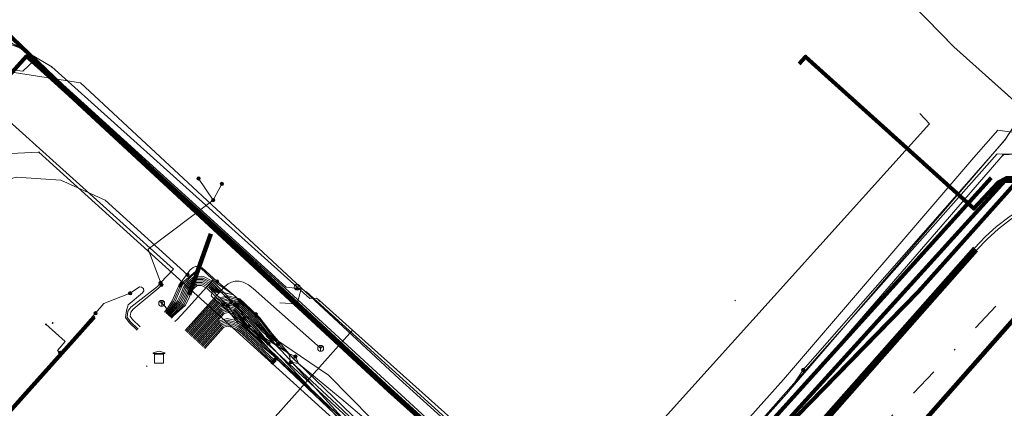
# Model space of a CAD drawing. Header units: metres. Extents: x 98902 to 136161, y 449037 to 499677.
# Tile 138 of 200: x 113448 to 113515, y 483463 to 483489. Entities that reach past the tile are written whole.
import ezdxf
from ezdxf.lldxf.tags import DXFTag

# ---------------------------------------------------------------- set-up
doc = ezdxf.new("R2010")
doc.units = ezdxf.units.M
doc.linetypes.add('RI-OVERIG', pattern=[17, 5, -2, 2, -2, 0, -2, 2, -2])
for name, color, linetype, lineweight in [('B-WE-KL-DATA-G', 90, 'KL-DATA-N', 18), ('B-WE-KL-DATA_DUCT-G', 90, 'Continuous', 100), ('B-WE-KL-DATA_HULPSTUK-S', 90, 'Continuous', 25), ('B-WE-KL-DATA_KABELBED-G', 90, 'Continuous', 100), ('B-WE-KL-ET_LS-G', 190, 'KL-LS-N', 18), ('B-WE-KL-ET_LS_HULPSTUK-S', 190, 'Continuous', 25), ('B-WE-KL-ET_LS_MANTELBUIS-G', 190, 'Continuous', 100), ('B-WE-KL-ET_MS-G', 130, 'KL-MS-N', 18), ('B-WE-KL-ET_MS_HULPSTUK-S', 130, 'Continuous', 25), ('B-WE-KL-ET_MS_MANTELBUIS-G', 130, 'Continuous', 100), ('B-WE-KL-GAS_HD-G', 30, 'KL-GAS-HD-N', 18), ('B-WE-KL-GAS_LD-G', 50, 'KL-GAS-LD-N', 18), ('B-WE-KL-GAS_LD_HULPSTUK-S', 50, 'Continuous', 25), ('B-WE-KL-WATER-G', 170, 'KL-WATER-N', 18), ('B-WE-KL-WATER_HULPSTUK-S', 170, 'Continuous', 25), ('B-WE-RI-VRIJVERVAL-G', 210, 'RI-OVERIG', 18)]:
    doc.layers.add(name, color=color, linetype=linetype, lineweight=lineweight)
doc.styles.add('NLCS-ISO', font='NLCS-ISO.ttf')
doc.styles.get("Standard").update_dxf_attribs({"font": 'arial.ttf'})
tags = doc.linetypes.add('KL-DATA-N', pattern='A,4,-1,[101,NLCS.SHX,S=0.5,R=0,X=0,Y=0],-1,4,-1,["D",Standard,S=1,R=0,X=-0.25,Y=-0.5],-1.5', length=12.5).pattern_tags.tags
tags[18] = DXFTag(74, 10)
tags = doc.linetypes.add('KL-GAS-HD-N', pattern='A,4,-1,[69,NLCS.SHX,S=0.5,R=0,X=0,Y=0],-1,4,-1,["H",Standard,S=1,R=0,X=0,Y=-0.5],-2', length=13).pattern_tags.tags
tags[18] = DXFTag(74, 10)
tags = doc.linetypes.add('KL-GAS-LD-N', pattern='A,4,-1,[69,NLCS.SHX,S=0.5,R=0,X=0,Y=0],-1,4,-1,["L",Standard,S=1,R=0,X=0.25,Y=-0.5],-2', length=13).pattern_tags.tags
tags[18] = DXFTag(74, 10)
tags = doc.linetypes.add('KL-LS-N', pattern='A,4,-1,[103,NLCS.SHX,S=0.75,R=0,X=0,Y=0],-1,4,-1,["L",Standard,S=1,R=0,X=0,Y=-0.5],-2', length=13).pattern_tags.tags
tags[18] = DXFTag(74, 10)
tags = doc.linetypes.add('KL-MS-N', pattern='A,4,-1,[103,NLCS.SHX,S=0.75,R=0,X=0,Y=0],-1,4,-1,["M",Standard,S=1,R=0,X=0,Y=-0.5],-2', length=13).pattern_tags.tags
tags[18] = DXFTag(74, 10)
doc.linetypes.add('KL-WATER-N', pattern='A,7,-0.5,[168,NLCS.SHX,S=0.75,R=0,X=0.75,Y=0],-2', length=9.5)

# ---------------------------------------------------------------- blocks, each defined once
blk = doc.blocks.new('SKL-WTB_HULP_OVERIG-SO')
at = {"color": 0, "linetype": 'ByBlock', "lineweight": 18}
for points in [[(-0.14, 0.14), (0.14, -0.14)], [(0.14, 0.14), (-0.14, -0.14)]]:
    blk.add_lwpolyline(points, dxfattribs=at)
at = {"color": 0, "linetype": 'ByBlock', "lineweight": 18, "style": 'NLCS-ISO', "flags": 1}
for tag, p in [('TYPE', (1.5, 0)), ('OMSCHRIJVING', (1.5, -3)), ('LABEL', (1.5, -1.5))]:
    blk.add_attdef(tag, p, '', height=1, dxfattribs=at)
blk = doc.blocks.new('SKL-WTB_HULP_AARDING-SO')
at = {"color": 0, "linetype": 'ByBlock', "lineweight": 18}
for points in [[(-0.64, 0.48), (0.64, 0.48)], [(-0.48, 0.35), (0.48, 0.35)], [(-0.32, 0.21), (0.32, 0.21)], [(-0.16, 0.08), (0.16, 0.08)], [(0, -0.8), (0, 0.48)]]:
    blk.add_lwpolyline(points, dxfattribs=at)
blk.add_circle((0, 0), 1, dxfattribs=at)
at = {"color": 0, "linetype": 'ByBlock', "lineweight": 18, "style": 'NLCS-ISO', "flags": 1}
for tag, p in [('TYPE', (1.5, 0)), ('OMSCHRIJVING', (1.5, -3)), ('LABEL', (1.5, -1.5))]:
    blk.add_attdef(tag, p, '', height=1, dxfattribs=at)
blk = doc.blocks.new('SKL-WTB_HULP_SIFON-SO')
at = {"linetype": 'ByBlock', "lineweight": 18}
h = blk.add_hatch(color=0, dxfattribs=at)
h.dxf.hatch_style = 1
h.paths.add_polyline_path([(0.13, -0.53), (-0.13, -0.53), (-0.13, -0.8), (0.13, -0.8)])
at = {"color": 0, "linetype": 'ByBlock', "lineweight": 18}
blk.add_lwpolyline([(0.33, 0.8), (0.33, -0.53), (-0.33, -0.53), (-0.33, 0.8)], dxfattribs=at)
blk.add_lwpolyline([(0.13, -0.8), (-0.13, -0.8), (-0.13, -0.53), (0.13, -0.53)], close=True, dxfattribs=at)
blk.add_circle((0, 0), 1, dxfattribs=at)
at = {"color": 0, "linetype": 'ByBlock', "lineweight": 18, "style": 'NLCS-ISO', "flags": 1}
for tag, p in [('TYPE', (1.5, 0)), ('OMSCHRIJVING', (1.5, -3)), ('LABEL', (1.5, -1.5))]:
    blk.add_attdef(tag, p, '', height=1, dxfattribs=at)
blk = doc.blocks.new('SKL-WTB_HULP_MOF-SO')
at = {"linetype": 'ByBlock', "lineweight": 18}
h = blk.add_hatch(color=0, dxfattribs=at)
h.dxf.hatch_style = 1
h.paths.add_polyline_path([(-0.5625, 0, 1), (0.5625, 0, 1)])
at = {"color": 0, "linetype": 'ByBlock', "lineweight": 18}
blk.add_circle((0, 0), 0.5625, dxfattribs=at)
at = {"color": 0, "linetype": 'ByBlock', "lineweight": 18, "style": 'NLCS-ISO', "flags": 1}
for tag, p in [('TYPE', (1.5, 0)), ('OMSCHRIJVING', (1.5, -3)), ('LABEL', (1.5, -1.5))]:
    blk.add_attdef(tag, p, '', height=1, dxfattribs=at)
blk = doc.blocks.new('SKL-WTB_HULP_TECHNISCH GEBOUW-SO')
at = {"color": 0, "linetype": 'ByBlock', "lineweight": 18}
for points in [[(-2, 1.5), (0, 2), (2, 1.5), (2, 1.18), (-2, 1.18)], [(-1.5, 1.02), (1.5, 1.02), (1.5, -2), (-1.5, -2)]]:
    blk.add_lwpolyline(points, close=True, dxfattribs=at)
at = {"color": 0, "linetype": 'ByBlock', "lineweight": 18, "style": 'NLCS-ISO', "flags": 1}
for tag, p in [('TYPE', (2.5, 0)), ('OMSCHRIJVING', (2.5, -3)), ('LABEL', (2.5, -1.5))]:
    blk.add_attdef(tag, p, '', height=1, dxfattribs=at)

msp = doc.modelspace()

# ---------------------------------------------------------------- linework, layer by layer
at = {"layer": 'B-WE-KL-DATA-G', "flags": 128}
for points in [[(113551.89, 483512.068), (113551.658, 483512.258), (113541.009, 483500.414), (113530.31, 483488.99), (113527.472, 483485.825), (113523.419, 483481.304), (113522.276, 483482.319), (113521.656, 483481.631), (113520.946, 483481.208), (113519.523, 483480.573), (113517.618, 483479.939), (113515.963, 483478.698), (113515.059, 483478.701), (113514.508, 483478.402), (113512.867, 483476.641), (113501.494, 483486.896), (113501.064, 483486.419)], [(113488.18, 483450.69), (113514.43, 483480.34), (113526.48, 483480.25), (113528.48, 483482.48), (113547.56, 483503.79)], [(113506.079, 483467.935), (113509.113, 483471.045), (113515.963, 483478.698)], [(113506.079, 483467.935), (113509.113, 483471.045), (113515.963, 483478.698)], [(113488.641, 483442.537), (113489.015, 483442.957), (113489.319, 483445.104), (113497.349, 483456.839), (113497.603, 483458.222), (113500.916, 483462.642), (113506.079, 483467.935)], [(113488.641, 483442.537), (113489.015, 483442.957), (113489.319, 483445.104), (113497.349, 483456.839), (113497.603, 483458.222), (113500.916, 483462.642), (113506.079, 483467.935)]]:
    msp.add_lwpolyline(points, dxfattribs=at)
at = {"layer": 'B-WE-KL-DATA_DUCT-G', "flags": 128}
for points in [[(113574.836, 483537.874), (113560.176, 483522.773), (113551.658, 483512.258), (113541.009, 483500.414), (113530.31, 483488.99), (113523.419, 483481.304), (113522.276, 483482.319), (113521.656, 483481.631), (113520.946, 483481.208), (113519.523, 483480.573), (113517.618, 483479.939), (113515.963, 483478.698), (113509.113, 483471.045), (113500.916, 483462.642), (113497.603, 483458.222), (113497.349, 483456.839), (113489.319, 483445.104), (113489.015, 483442.957), (113480.176, 483433.028), (113477.134, 483429.843), (113471.78, 483423.944), (113452.106, 483402.038)], [(113574.836, 483537.874), (113560.176, 483522.773), (113551.658, 483512.258), (113541.009, 483500.414), (113530.31, 483488.99), (113523.419, 483481.304), (113522.276, 483482.319), (113521.656, 483481.631), (113520.946, 483481.208), (113519.523, 483480.573), (113517.618, 483479.939), (113515.963, 483478.698), (113509.113, 483471.045), (113500.916, 483462.642), (113497.603, 483458.222), (113497.349, 483456.839), (113489.319, 483445.104), (113489.015, 483442.957), (113480.176, 483433.028), (113477.134, 483429.843), (113471.78, 483423.944), (113452.106, 483402.038)], [(113568.794, 483532.823), (113557.182, 483519.75), (113538.292, 483498.739), (113530.31, 483488.99), (113523.419, 483481.304), (113522.276, 483482.319), (113521.656, 483481.631), (113520.946, 483481.208), (113519.523, 483480.573), (113517.618, 483479.939), (113515.963, 483478.698), (113509.113, 483471.045), (113500.916, 483462.642), (113497.603, 483458.222), (113497.349, 483456.839), (113489.319, 483445.104), (113489.015, 483442.957), (113480.176, 483433.028), (113477.134, 483429.843), (113471.78, 483423.944), (113452.106, 483402.038)], [(113568.794, 483532.823), (113557.182, 483519.75), (113538.292, 483498.739), (113530.31, 483488.99), (113523.419, 483481.304), (113522.276, 483482.319), (113521.656, 483481.631), (113520.946, 483481.208), (113519.523, 483480.573), (113517.618, 483479.939), (113515.963, 483478.698), (113509.113, 483471.045), (113500.916, 483462.642), (113497.603, 483458.222), (113497.349, 483456.839), (113489.319, 483445.104), (113489.015, 483442.957), (113480.176, 483433.028), (113477.134, 483429.843), (113471.78, 483423.944), (113452.106, 483402.038)]]:
    msp.add_lwpolyline(points, dxfattribs=at)
at = {"layer": 'B-WE-KL-DATA_KABELBED-G', "flags": 128}
for points in [[(113494.841, 483451.825), (113495.358, 483452.44), (113495.875, 483457.483), (113496.545, 483458.223), (113500, 483462.034), (113514.946, 483478.524), (113522.68, 483478.29), (113524.597, 483481.921), (113526.624, 483484.155), (113534.789, 483493.155), (113538.843, 483497.623), (113540.999, 483500), (113541.262, 483500.29), (113545.472, 483504.93), (113551.847, 483512.097)], [(113435.567, 483500.002), (113451.843, 483484.398), (113462.167, 483474.835), (113473.414, 483464.428), (113482.57, 483456.104), (113482.57, 483456.103), (113483.389, 483452.82), (113490.119, 483446.544), (113493.997, 483442.928), (113499.998, 483437.33), (113500.651, 483436.722), (113501.067, 483436.8), (113501.486, 483436.856), (113502.017, 483436.895), (113502.55, 483436.898), (113503.244, 483436.85), (113503.931, 483436.742), (113504.606, 483436.574), (113505.265, 483436.349), (113505.901, 483436.068), (113506.511, 483435.733), (113516.47, 483426.343), (113516.685, 483426.141), (113537.37, 483407.776)], [(113343.11, 483494.577), (113344.376, 483493.447), (113370.976, 483469.666), (113379.549, 483461.016), (113397.865, 483444.91), (113409.064, 483442.544), (113414.068, 483448.121), (113448.878, 483486.92), (113449.655, 483486.225), (113451.783, 483484.317), (113460.044, 483476.669), (113473.349, 483464.352), (113482.57, 483456.103), (113489.277, 483450.104), (113491.226, 483452.246), (113493.217, 483450.466), (113493.443, 483450.262)], [(113515.963, 483478.698), (113515.059, 483478.701), (113514.508, 483478.402), (113512.867, 483476.641), (113501.494, 483486.896), (113501.064, 483486.419)], [(113506.079, 483467.935), (113509.113, 483471.045), (113515.963, 483478.698)], [(113453.45, 483469.319), (113453.149, 483468.984), (113442.377, 483456.977)], [(113488.641, 483442.537), (113489.015, 483442.957), (113489.319, 483445.104), (113497.349, 483456.839), (113497.603, 483458.222), (113500.916, 483462.642), (113506.079, 483467.935)]]:
    msp.add_lwpolyline(points, dxfattribs=at)
at = {"layer": 'B-WE-KL-ET_LS-G', "flags": 128}
for points in [[(113304.456, 483362.951), (113303.144, 483361.495), (113308.354, 483356.826), (113311.018, 483356.273), (113312.892, 483356.701), (113318.279, 483362.741), (113318.881, 483363.417), (113333.412, 483379.718), (113334.401, 483380.827), (113350.178, 483398.484), (113351.52, 483399.989), (113354.165, 483402.954), (113364.719, 483414.52), (113370.468, 483420.964), (113382.545, 483434.965), (113386.622, 483439.535), (113387.349, 483441.289), (113386.924, 483442.798), (113369.171, 483458.569), (113352.522, 483474.058), (113351.528, 483474.983), (113347.44, 483478.652), (113346.969, 483478.895), (113346.454, 483479.02), (113346.308, 483479.033), (113345.001, 483478.696), (113339.353, 483483.76), (113338.944, 483484.366), (113338.788, 483484.84), (113338.752, 483485.071), (113338.741, 483485.305), (113338.561, 483486.466), (113337.964, 483487.707), (113342.858, 483493.167), (113343.017, 483493.272), (113343.208, 483493.257), (113349.126, 483487.952), (113376.74, 483463.201), (113376.791, 483463.155), (113378.555, 483461.574), (113378.894, 483461.531), (113379.683, 483461.943), (113382.843, 483464.475), (113383.132, 483464.691), (113383.493, 483464.725), (113394.091, 483464.737), (113403.311, 483464.747), (113403.617, 483464.807), (113403.85, 483464.951), (113417.261, 483479.9), (113417.63, 483480.09), (113417.997, 483479.978), (113418.5, 483479.527), (113421.141, 483477.158), (113422.827, 483476.908), (113424.634, 483477.332), (113444.614, 483487.87), (113446.657, 483488.256), (113448.535, 483487.543), (113449.449, 483486.714), (113450.079, 483486.143), (113466.418, 483471.336), (113467.425, 483471.222), (113467.782, 483471.009), (113483.691, 483456.593), (113484.096, 483449.246), (113489.56, 483444.358), (113496.329, 483432.587), (113498.82, 483430.338), (113480.941, 483410.431), (113480.974, 483409.869), (113475.545, 483403.867), (113455.257, 483381.435), (113455.19, 483380.621), (113454.379, 483380.476), (113428.465, 483351.55), (113428.261, 483350.725), (113427.435, 483350.404), (113408.806, 483329.674), (113402.162, 483322.281), (113401.958, 483321.453), (113401.162, 483321.163), (113385.402, 483303.546), (113384.658, 483303.408), (113379.286, 483297.345), (113378.236, 483297.214), (113371.686, 483289.169), (113369.436, 483285.046), (113353.437, 483267.456), (113340.945, 483253.722), (113339.684, 483253.246), (113333.808, 483246.716), (113333.764, 483246.079), (113327.313, 483238.582), (113326.798, 483237.407), (113321.822, 483231.795)], [(113304.528, 483362.885), (113303.285, 483361.503), (113308.41, 483356.91), (113311.013, 483356.373), (113312.832, 483356.784), (113318.204, 483362.808), (113333.337, 483379.785), (113333.959, 483380.482), (113334.326, 483380.894), (113350.103, 483398.551), (113354.091, 483403.021), (113364.645, 483414.587), (113366.887, 483417.1), (113370.393, 483421.03), (113382.47, 483435.031), (113386.548, 483439.603), (113387.537, 483441.9), (113386.808, 483444.042), (113374.301, 483455.201), (113374.199, 483455.442), (113374.229, 483455.691), (113374.482, 483455.974), (113378.876, 483460.9), (113379.52, 483461.616), (113379.738, 483461.859), (113382.915, 483464.405), (113383.168, 483464.597), (113383.484, 483464.625), (113399.105, 483464.642), (113403.311, 483464.647), (113403.655, 483464.714), (113403.921, 483464.88), (113417.337, 483479.835), (113417.637, 483479.99), (113417.933, 483479.901), (113421.089, 483477.07), (113422.83, 483476.808), (113423.407, 483476.862), (113424.056, 483477.009), (113424.678, 483477.242), (113444.66, 483487.781), (113446.648, 483488.156), (113448.472, 483487.465), (113450.012, 483486.069), (113466.351, 483471.262), (113486.226, 483452.979), (113491.527, 483448.156), (113479.225, 483434.014), (113478.856, 483433.002), (113414.374, 483361.127), (113365.489, 483306.586), (113308.335, 483242.893)], [(113447.562, 483486.024), (113448.627, 483485.914), (113449.449, 483486.714)], [(113404.73, 483436.98), (113407.59, 483439.27), (113409.676, 483441.619), (113412.21, 483444.46), (113416.15, 483447.61), (113417.49, 483449.1), (113431.91, 483465.59), (113442.91, 483478.17), (113445.18, 483480.7), (113445.57, 483481.1), (113447.25, 483482.95), (113458.79, 483472.55), (113457.917, 483471.615)], [(113485.006, 483451.449), (113483.115, 483452.693), (113509.871, 483482.368), (113509.223, 483483.071)], [(113461.483, 483477.21), (113460.49, 483478.68)], [(113462.066, 483478.3), (113461.483, 483477.21), (113457.083, 483473.901), (113457.978, 483471.482)], [(113464.63, 483362.98), (113462.7, 483364.84), (113450.26, 483375.91), (113450.31, 483376.62), (113452.64, 483379.22), (113462.48, 483390.05), (113462.48, 483390.06), (113462.48, 483390.05), (113462.48, 483390.06), (113463.48, 483391.16), (113474.1, 483403.08), (113480.36, 483410.03), (113481.08, 483410.84), (113487.73, 483418.25), (113492.16, 483423.35), (113496.13, 483427.92), (113496.35, 483428.18), (113497.41, 483429.38), (113498.55, 483430.81), (113498.54, 483431.37), (113497.93, 483431.85), (113496.96, 483432.71), (113490.25, 483438.92), (113487.64, 483441.24), (113488.52, 483442.22), (113488.99, 483442.75), (113489.12, 483442.89), (113490, 483443.86), (113491.19, 483445.2), (113490.01, 483446.26), (113486.84, 483449.08), (113486.63, 483449.27), (113486.33, 483449.51), (113483.61, 483451.89), (113480.9, 483454.26), (113472.502, 483461.757), (113471.68, 483462.49), (113470.3, 483463.65), (113467.24, 483466.19), (113466.9, 483466.5), (113466.59, 483466.86), (113464.35, 483469.49), (113462.85, 483470.81), (113461.76, 483471.55), (113461.47, 483471.83), (113460.61, 483472.67), (113459.545, 483471.605), (113459.27, 483471.447)], [(113458.202, 483469.656), (113458.301, 483469.769), (113458.7, 483470.412), (113459.179, 483471.488), (113459.936, 483472.495), (113460.007, 483472.574), (113460.136, 483472.666), (113460.285, 483472.72), (113460.443, 483472.734), (113460.599, 483472.706), (113460.742, 483472.638), (113461.743, 483471.716)], [(113472.92, 483401.73), (113472.91, 483401.73), (113472.91, 483401.74), (113474.1, 483403.08), (113480.36, 483410.03), (113481.08, 483410.84), (113487.73, 483418.25), (113496.13, 483427.92), (113496.35, 483428.18), (113497.41, 483429.38), (113498.55, 483430.81), (113498.54, 483431.37), (113497.93, 483431.85), (113496.96, 483432.71), (113490.25, 483438.92), (113487.64, 483441.24), (113488.52, 483442.22), (113488.99, 483442.75), (113489.12, 483442.89), (113490, 483443.86), (113491.19, 483445.2), (113490.01, 483446.26), (113486.84, 483449.08), (113486.63, 483449.27), (113486.33, 483449.51), (113483.61, 483451.89), (113480.9, 483454.26), (113472.502, 483461.757), (113471.68, 483462.49), (113470.3, 483463.65), (113467.24, 483466.19), (113466.9, 483466.5), (113466.59, 483466.86), (113464.35, 483469.49), (113462.85, 483470.81), (113461.76, 483471.55), (113461.47, 483471.83), (113460.61, 483472.67), (113459.358, 483471.601)], [(113458.373, 483469.502), (113458.479, 483469.623), (113459.077, 483470.411), (113459.294, 483470.869), (113459.471, 483471.344), (113459.79, 483471.723), (113460.172, 483472.039), (113460.822, 483472.053), (113461.427, 483471.74), (113462.363, 483470.821), (113462.926, 483470.168)], [(113458.421, 483469.458), (113459.165, 483470.363), (113459.386, 483470.83), (113459.559, 483471.293), (113459.86, 483471.652), (113460.209, 483471.94), (113460.799, 483471.952), (113461.302, 483471.697), (113461.414, 483471.61), (113462.703, 483470.329)], [(113461.858, 483471.047), (113461.309, 483471.576), (113460.777, 483471.852), (113460.246, 483471.841), (113459.931, 483471.581), (113459.646, 483471.242), (113459.478, 483470.791), (113459.253, 483470.314), (113458.469, 483469.415)], [(113458.897, 483469.025), (113459.048, 483469.159), (113459.85, 483470.03), (113460.59, 483470.86), (113461.47, 483471.83), (113461.76, 483471.55), (113462.85, 483470.81), (113464.35, 483469.48), (113466.59, 483466.86), (113466.9, 483466.5), (113467.24, 483466.19), (113470.3, 483463.65), (113471.68, 483462.49), (113472.502, 483461.757), (113480.9, 483454.26), (113483.61, 483451.89), (113486.33, 483449.51), (113486.63, 483449.27), (113486.84, 483449.08), (113486.93, 483449), (113490.01, 483446.26), (113490.12, 483445.71), (113488.29, 483443.62), (113464.5, 483416.86), (113463.71, 483415.97), (113463.3, 483415.51)], [(113455.872, 483470.921), (113456.492, 483471.355), (113456.648, 483471.342), (113456.766, 483471.244), (113456.787, 483471.085), (113456.703, 483470.954), (113455.73, 483470.131), (113455.625, 483469.754), (113455.564, 483469.29), (113455.804, 483468.947), (113456.352, 483468.433), (113456.355, 483468.43)], [(113457.917, 483471.615), (113457.718, 483471.378), (113455.927, 483469.982), (113455.721, 483469.715), (113455.669, 483469.315), (113455.88, 483469.012), (113456.423, 483468.504)], [(113456.557, 483468.652), (113456.032, 483469.144), (113455.877, 483469.366), (113455.912, 483469.635), (113456.071, 483469.841), (113457.802, 483471.288), (113457.978, 483471.482)], [(113459.27, 483471.447), (113458.788, 483470.365), (113458.382, 483469.709), (113458.276, 483469.589)], [(113458.324, 483469.546), (113458.431, 483469.666), (113458.879, 483470.321), (113459.389, 483471.443), (113459.358, 483471.601)], [(113458.517, 483469.371), (113459.34, 483470.266), (113459.571, 483470.752), (113459.734, 483471.191), (113460.002, 483471.509), (113460.283, 483471.741), (113460.754, 483471.751), (113461.254, 483471.499), (113461.678, 483471.084)], [(113458.565, 483469.327), (113459.428, 483470.218), (113459.663, 483470.713), (113459.822, 483471.14), (113460.072, 483471.438), (113460.32, 483471.642), (113460.731, 483471.651), (113461.196, 483471.417), (113461.451, 483471.166)], [(113462.466, 483470.103), (113461.208, 483471.298), (113460.708, 483471.55), (113460.357, 483471.543), (113460.143, 483471.367), (113459.909, 483471.088), (113459.755, 483470.674), (113459.516, 483470.17), (113458.723, 483469.408), (113458.613, 483469.283)], [(113462.172, 483470.179), (113461.078, 483471.252), (113460.686, 483471.45), (113460.393, 483471.444), (113460.214, 483471.295), (113459.997, 483471.037), (113459.847, 483470.635), (113459.604, 483470.121), (113458.772, 483469.365), (113458.661, 483469.239)], [(113488.53, 483442.21), (113488.52, 483442.21), (113488.52, 483442.22), (113488.99, 483442.75), (113489.12, 483442.89), (113490, 483443.86), (113491.19, 483445.2), (113490.01, 483446.26), (113486.93, 483449), (113486.84, 483449.08), (113486.63, 483449.27), (113486.33, 483449.51), (113483.61, 483451.89), (113480.9, 483454.26), (113472.502, 483461.757), (113471.68, 483462.49), (113470.3, 483463.65), (113467.24, 483466.19), (113466.9, 483466.5), (113466.59, 483466.86), (113463.16, 483469.07), (113461.354, 483470.758), (113461.451, 483471.166)], [(113497.93, 483431.84), (113497.93, 483431.85), (113496.96, 483432.71), (113490.25, 483438.92), (113487.64, 483441.24), (113488.52, 483442.22), (113488.99, 483442.75), (113489.12, 483442.89), (113490, 483443.86), (113491.19, 483445.2), (113491.2, 483445.2), (113490.01, 483446.26), (113486.93, 483449), (113486.84, 483449.08), (113486.63, 483449.27), (113486.33, 483449.51), (113483.61, 483451.89), (113480.9, 483454.26), (113472.502, 483461.757), (113471.68, 483462.49), (113470.3, 483463.65), (113467.24, 483466.19), (113466.9, 483466.5), (113466.59, 483466.86), (113464.35, 483469.49), (113462.85, 483470.82), (113461.743, 483471.716)], [(113467.425, 483471.222), (113467.156, 483470.201), (113465.976, 483470.281)], [(113453.54, 483469.57), (113454.1, 483470.22), (113455.872, 483470.921)], [(113466.73, 483466.27), (113466.73, 483466.28), (113466.59, 483466.86), (113464.87, 483468.88), (113464.284, 483469.415), (113462.85, 483470.81), (113461.678, 483471.084)], [(113467.03, 483466.65), (113467.03, 483466.66), (113466.59, 483466.86), (113464.35, 483469.48), (113462.85, 483470.81), (113461.858, 483471.047)], [(113492.156, 483422.578), (113494.704, 483425.388), (113497.775, 483428.672), (113497.828, 483428.738), (113497.862, 483428.815), (113497.876, 483428.898), (113497.869, 483428.982), (113497.779, 483429.215), (113497.626, 483429.413), (113495.16, 483431.71), (113488.717, 483438.03), (113488.413, 483438.486), (113488.159, 483438.972), (113487.845, 483439.78), (113487.795, 483439.998), (113487.804, 483440.222), (113487.87, 483440.435), (113487.99, 483440.624), (113490.97, 483443.88), (113491.065, 483444.041), (113491.093, 483444.226), (113491.05, 483444.407), (113490.941, 483444.559), (113484.921, 483450.144), (113483.144, 483451.701), (113482.439, 483452.315), (113481.717, 483452.909), (113481.263, 483453.203), (113480.784, 483453.454), (113480.038, 483453.798), (113479.311, 483454.18), (113478.93, 483454.43), (113478.586, 483454.729), (113477.676, 483455.601), (113469.684, 483462.784), (113465.22, 483467.016), (113464.916, 483467.321), (113464.635, 483467.647), (113464.315, 483468.021), (113463.956, 483468.358), (113463.563, 483468.655), (113463.141, 483468.908), (113462.172, 483470.179)], [(113492.736, 483423.024), (113494.8, 483425.3), (113497.871, 483428.584), (113497.941, 483428.673), (113497.989, 483428.776), (113498.01, 483428.888), (113498.005, 483429.001), (113497.966, 483429.14), (113497.905, 483429.271), (113497.824, 483429.391), (113497.726, 483429.497), (113495.25, 483431.804), (113488.815, 483438.116), (113488.522, 483438.557), (113488.277, 483439.026), (113487.967, 483439.824), (113487.924, 483440.008), (113487.931, 483440.197), (113487.987, 483440.378), (113488.088, 483440.538), (113491.066, 483443.792), (113491.136, 483443.888), (113491.187, 483443.996), (113491.216, 483444.112), (113491.223, 483444.23), (113491.206, 483444.348), (113491.168, 483444.461), (113491.108, 483444.564), (113491.03, 483444.654), (113485.009, 483450.24), (113484.375, 483450.795), (113483.23, 483451.798), (113482.521, 483452.416), (113481.795, 483453.013), (113481.329, 483453.315), (113480.838, 483453.572), (113480.097, 483453.914), (113479.375, 483454.294), (113479.009, 483454.534), (113478.678, 483454.821), (113477.763, 483455.698), (113469.772, 483462.88), (113465.309, 483467.111), (113465.012, 483467.409), (113464.738, 483467.727), (113464.407, 483468.112), (113464.037, 483468.46), (113463.632, 483468.765), (113463.197, 483469.026), (113462.466, 483470.103)], [(113491.19, 483445.19), (113490.01, 483446.26), (113486.93, 483449), (113486.84, 483449.08), (113486.63, 483449.27), (113486.33, 483449.51), (113483.61, 483451.89), (113480.9, 483454.26), (113472.502, 483461.757), (113471.68, 483462.49), (113470.3, 483463.65), (113467.24, 483466.19), (113466.9, 483466.5), (113466.59, 483466.86), (113464.35, 483469.49), (113463.173, 483470.402), (113462.703, 483470.329)], [(113462.926, 483470.168), (113464.92, 483468.336), (113469.274, 483465.384), (113472.18, 483462.453), (113478.72, 483455.8), (113483.94, 483451.5), (113495.09, 483443.56), (113502.54, 483438.6), (113505.68, 483437.17), (113509.64, 483434.52), (113512.94, 483431.46), (113519.04, 483424.16), (113520.487, 483422.526), (113531.606, 483412.637), (113544.172, 483401.114), (113556.965, 483389.79), (113569.303, 483378.067)], [(113463.112, 483470.156), (113463.571, 483469.216)], [(113384.83, 483420.8), (113384.86, 483420.83), (113384.93, 483420.91), (113387.962, 483424.104), (113388.86, 483425.05), (113391.39, 483428.24), (113393.12, 483430.42), (113397.015, 483434.787), (113397.74, 483435.6), (113398.23, 483436.15), (113399.17, 483436.36), (113401.52, 483437.45), (113401.52, 483437.46), (113401.52, 483437.45), (113404.73, 483436.99), (113407.59, 483439.27), (113408.25, 483440.01), (113408.25, 483440.02), (113408.25, 483440.01), (113410.42, 483442.45), (113410.42, 483442.46), (113410.42, 483442.45), (113412.21, 483444.46), (113412.88, 483444.99), (113412.89, 483444.99), (113412.88, 483444.99), (113416.15, 483447.61), (113417.64, 483446.27), (113424.47, 483440.16), (113427.29, 483440.31), (113428.43, 483441.58), (113428.43, 483441.57), (113428.47, 483441.61), (113428.496, 483441.639), (113429.96, 483443.28), (113430.56, 483443.21), (113430.86, 483443.35), (113430.99, 483443.73), (113430.9, 483444.32), (113431.01, 483444.44), (113431.769, 483445.285), (113433.55, 483447.27), (113434.841, 483448.709), (113436.09, 483450.1), (113436.83, 483450.928), (113438.63, 483452.94), (113440.394, 483454.905), (113441.17, 483455.77), (113442.597, 483457.36), (113443.71, 483458.6), (113446.066, 483461.234), (113446.25, 483461.44), (113448.27, 483463.69), (113448.79, 483464.27), (113451.141, 483466.891), (113451.32, 483467.09), (113453.54, 483469.57)], [(113451.141, 483466.891), (113450.955, 483467.058), (113451.489, 483467.654), (113450.185, 483468.825)], [(113467.03, 483466.65), (113467.24, 483466.19), (113470.3, 483463.65), (113471.68, 483462.49), (113472.502, 483461.757), (113480.9, 483454.26), (113483.61, 483451.89), (113483.61, 483451.88), (113486.33, 483449.51), (113486.85, 483449.58), (113486.85, 483449.57)], [(113486.36, 483448.98), (113486.35, 483448.98), (113486.35, 483448.99), (113486.33, 483449.51), (113483.61, 483451.89), (113480.9, 483454.26), (113472.502, 483461.757), (113471.68, 483462.49), (113470.3, 483463.65), (113467.24, 483466.19), (113466.73, 483466.27)]]:
    msp.add_lwpolyline(points, dxfattribs=at)
at = {"layer": 'B-WE-KL-ET_LS_MANTELBUIS-G', "flags": 128}
for points in [[(113514.02, 483478.72), (113496.26, 483459.05)], [(113461.32, 483474.93), (113459.85, 483470.81)], [(113512.898, 483473.971), (113499.851, 483459.192), (113499.582, 483458.913), (113499.289, 483458.658), (113498.974, 483458.431), (113498.64, 483458.233), (113497.923, 483457.892), (113497.573, 483457.685), (113497.244, 483457.447), (113496.937, 483457.181), (113496.656, 483456.888)], [(113513.048, 483473.839), (113500.001, 483459.06), (113499.719, 483458.767), (113499.413, 483458.501), (113499.083, 483458.264), (113498.734, 483458.057), (113498.017, 483457.715), (113497.683, 483457.518), (113497.368, 483457.291), (113497.075, 483457.036), (113496.806, 483456.756)]]:
    msp.add_lwpolyline(points, dxfattribs=at)
at = {"layer": 'B-WE-KL-ET_MS-G', "flags": 128}
for points in [[(113608.628, 483572.443), (113599.19, 483561.93), (113597.76, 483560.48), (113593.48, 483555.85), (113589.98, 483552.08), (113581.82, 483542.72), (113577.68, 483537.96), (113571.91, 483531.33), (113560.77, 483518.55), (113552.55, 483509.31), (113543.45, 483499.09), (113535.97, 483491.23), (113534.65, 483489.85), (113523.05, 483477.68), (113519.57, 483473.72), (113500.31, 483451.9), (113498.66, 483449.84), (113498.2, 483449.35), (113497.35, 483448.69), (113496.48, 483448.13), (113495.46, 483447.7), (113494.39, 483447.37), (113493.27, 483447.21), (113492.02, 483447.27), (113490.74, 483447.46), (113489.59, 483447.87), (113488.42, 483448.51), (113486.81, 483449.66), (113470.14, 483462.58), (113465.438, 483467.761)], [(113514.951, 483557.63), (113515.786, 483557.071), (113516.607, 483556.492), (113517.413, 483555.893), (113524.441, 483550.533), (113525.018, 483550.102), (113525.609, 483549.69), (113526.668, 483548.994), (113527.109, 483548.671), (113527.534, 483548.327), (113554.209, 483524.44), (113555.967, 483522.843), (113556.2, 483522.559), (113556.379, 483522.239), (113556.5, 483521.892), (113556.536, 483521.712), (113556.562, 483521.346), (113556.55, 483521.163), (113556.478, 483520.803), (113556.345, 483520.461), (113556.256, 483520.3), (113556.037, 483520.005), (113523.843, 483483.042), (113521.483, 483480.649), (113518.892, 483478.507), (113515.222, 483476.067), (113514.395, 483475.428), (113513.618, 483474.729), (113512.898, 483473.971), (113499.851, 483459.192), (113499.582, 483458.913), (113499.289, 483458.658), (113498.974, 483458.431), (113498.64, 483458.233), (113497.923, 483457.892), (113497.573, 483457.685), (113497.244, 483457.447), (113496.937, 483457.181), (113495.948, 483456.148), (113495.178, 483455.475), (113494.35, 483454.873), (113493.472, 483454.348), (113492.77, 483454.007), (113492.043, 483453.723), (113491.296, 483453.499), (113490.533, 483453.337), (113489.759, 483453.238), (113487.485, 483453.044), (113485.763, 483452.915), (113485.327, 483452.906), (113484.891, 483452.936), (113484.46, 483453.005), (113484.037, 483453.113), (113480.141, 483454.532), (113479.722, 483454.705), (113479.318, 483454.912), (113478.933, 483455.152), (113478.57, 483455.424), (113476.816, 483456.879), (113475.1, 483458.379), (113473.423, 483459.921), (113471.647, 483461.687), (113469.836, 483463.417), (113467.484, 483465.583), (113466.995, 483466.074), (113466.052, 483467.089), (113465.563, 483467.58), (113465.056, 483468.052)], [(113488.18, 483450.69), (113493.71, 483456.88), (113500.04, 483463.96), (113514.98, 483481.31), (113515.69, 483482.41), (113515.69, 483483.16), (113515.57, 483483.94), (113511.51, 483487.56), (113504.95, 483494.28), (113497.13, 483500.94), (113492.14, 483505.42), (113491.61, 483506.08), (113491.48, 483507.01), (113492.14, 483508.07), (113494.46, 483510.97), (113500.63, 483518.13), (113521.25, 483546.04), (113522.67, 483547.64), (113523.84, 483548.39), (113524.76, 483549.57), (113524.18, 483550.01), (113517.79, 483554.82), (113514.67, 483557.16), (113511.96, 483557.349)], [(113525.438, 483550.05), (113526.783, 483549.157), (113527.232, 483548.828), (113527.666, 483548.477), (113551.085, 483527.519), (113555.968, 483523.115), (113556.247, 483522.826), (113556.367, 483522.664), (113556.561, 483522.311), (113556.69, 483521.931), (113556.751, 483521.533), (113556.742, 483521.131), (113556.663, 483520.737), (113556.597, 483520.546), (113556.418, 483520.186), (113556.179, 483519.863), (113523.993, 483482.91), (113521.618, 483480.502), (113519.012, 483478.347), (113515.338, 483475.904), (113514.523, 483475.275), (113513.758, 483474.585), (113513.048, 483473.839), (113500.001, 483459.06), (113499.719, 483458.767), (113499.413, 483458.501), (113499.083, 483458.264), (113498.734, 483458.057), (113498.017, 483457.715), (113497.683, 483457.518), (113497.368, 483457.291), (113497.075, 483457.036), (113496.087, 483456.004), (113495.303, 483455.318), (113494.46, 483454.706), (113493.566, 483454.172), (113492.85, 483453.823), (113492.108, 483453.534), (113491.345, 483453.306), (113490.566, 483453.14), (113489.777, 483453.038), (113488.162, 483452.901), (113487.898, 483452.868), (113487.639, 483452.812), (113487.386, 483452.733), (113487.141, 483452.631), (113486.907, 483452.507), (113486.685, 483452.363), (113486.476, 483452.199), (113486.283, 483452.017), (113486.108, 483451.818), (113485.869, 483451.498), (113485.656, 483451.159), (113485.471, 483450.805), (113485.315, 483450.437), (113485.189, 483450.058), (113485.131, 483449.765), (113485.124, 483449.466), (113485.169, 483449.17), (113485.264, 483448.887), (113485.33, 483448.753), (113485.494, 483448.503), (113485.699, 483448.286), (113486.319, 483447.819), (113487.353, 483447.11)], [(113501.34, 483465.76), (113514.95, 483481.26), (113515.71, 483482.42), (113515.71, 483483.17), (113515.64, 483483.58), (113515.58, 483483.92), (113511.51, 483487.56), (113511.55, 483487.52), (113504.95, 483494.28), (113497.14, 483500.94), (113492.15, 483505.41), (113491.62, 483506.07), (113491.49, 483507), (113492.15, 483508.07), (113494.47, 483510.97), (113500.64, 483518.13), (113521.25, 483546.04), (113521.25, 483546.05)], [(113318.37, 483349.63), (113320.69, 483352.46), (113376.88, 483415.17), (113396.87, 483437.9), (113413.7, 483444.33), (113441.66, 483475.16), (113443.17, 483476.52), (113445.71, 483478.05), (113448.17, 483478.75), (113451.19, 483478.55), (113454.19, 483477.21), (113459.75, 483472.17)], [(113468.738, 483467.205), (113464.178, 483471.249), (113463.869, 483471.482), (113463.683, 483471.59), (113463.499, 483471.669), (113463.228, 483471.735), (113462.969, 483471.737), (113462.724, 483471.676), (113462.487, 483471.551), (113462.253, 483471.363), (113461.94, 483471.042), (113459.577, 483468.411)], [(113459.653, 483468.342), (113460.459, 483469.254), (113461.632, 483470.538), (113462.478, 483470.753), (113463.272, 483470.557), (113463.593, 483470.262), (113464.632, 483469.258), (113465.385, 483468.271), (113465.595, 483467.957), (113465.859, 483467.512)], [(113459.727, 483468.275), (113460.534, 483469.187), (113461.686, 483470.448), (113462.48, 483470.65), (113463.224, 483470.464), (113463.526, 483470.187), (113464.557, 483469.191), (113465.859, 483467.512)], [(113459.801, 483468.208), (113460.608, 483469.12), (113461.739, 483470.359), (113462.482, 483470.548), (113463.177, 483470.372), (113464.482, 483469.124), (113465.241, 483468.16), (113465.494, 483467.878), (113465.859, 483467.512)], [(113458.002, 483470.242), (113458.229, 483470.03), (113458.326, 483469.898), (113458.331, 483469.845), (113458.31, 483469.792), (113458.201, 483469.655)], [(113459.875, 483468.141), (113460.682, 483469.053), (113461.793, 483470.269), (113462.484, 483470.445), (113463.13, 483470.28), (113464.403, 483469.063), (113464.911, 483468.484), (113465.143, 483468.186), (113465.438, 483467.761)], [(113459.949, 483468.074), (113460.757, 483468.986), (113461.847, 483470.18), (113462.487, 483470.343), (113463.083, 483470.187), (113464.331, 483468.994), (113465.438, 483467.761)], [(113460.023, 483468.007), (113460.831, 483468.919), (113461.9, 483470.09), (113462.489, 483470.24), (113463.035, 483470.095), (113464.259, 483468.924), (113464.775, 483468.363), (113465.048, 483468.1), (113465.438, 483467.761)], [(113460.098, 483467.939), (113460.905, 483468.853), (113461.954, 483470.001), (113462.491, 483470.137), (113462.991, 483470.002), (113463.194, 483469.817), (113464.178, 483468.865), (113464.694, 483468.254), (113464.921, 483467.951), (113465.208, 483467.521)], [(113460.172, 483467.872), (113460.98, 483468.786), (113462.008, 483469.911), (113462.493, 483470.035), (113462.944, 483469.91), (113463.127, 483469.743), (113464.105, 483468.796), (113465.208, 483467.521)], [(113460.246, 483467.805), (113461.054, 483468.719), (113462.061, 483469.822), (113462.495, 483469.932), (113462.897, 483469.818), (113464.032, 483468.728), (113464.557, 483468.135), (113464.824, 483467.867), (113465.208, 483467.521)], [(113460.32, 483467.738), (113461.129, 483468.652), (113462.115, 483469.732), (113462.498, 483469.829), (113462.875, 483469.75), (113463.29, 483469.35), (113463.545, 483469.07), (113463.872, 483468.67)], [(113460.394, 483467.67), (113461.203, 483468.585), (113462.169, 483469.643), (113462.5, 483469.727), (113462.828, 483469.658), (113463.872, 483468.67)], [(113460.468, 483467.603), (113461.277, 483468.518), (113462.222, 483469.553), (113462.502, 483469.624), (113462.781, 483469.566), (113463.164, 483469.218), (113463.456, 483468.977), (113463.872, 483468.67)], [(113460.542, 483467.536), (113461.901, 483469.053), (113462.416, 483469.218), (113462.93, 483469.095), (113463.337, 483468.905), (113463.741, 483468.58), (113464.465, 483467.919), (113465.212, 483467.171), (113465.766, 483466.545)], [(113310.192, 483241.365), (113316.2, 483248.05), (113318.21, 483250.28), (113353.32, 483289.39), (113354.98, 483291.25), (113359.61, 483296.37), (113368.31, 483306.04), (113382.96, 483322.46), (113384.63, 483324.31), (113395.45, 483336.33), (113399.46, 483340.78), (113419.83, 483363.46), (113421.8, 483365.66), (113428.02, 483372.58), (113432.58, 483378.03), (113436.5, 483382.43), (113445.42, 483392.44), (113447.29, 483394.53), (113457.87, 483406.25), (113459.87, 483408.49), (113460.67, 483409.43), (113464.52, 483413.73), (113465.27, 483414.57), (113470.6, 483420.53), (113472.6, 483422.77), (113482.46, 483433.94), (113484.45, 483436.16), (113489.86, 483442.21), (113490.47, 483442.89), (113490.54, 483443.76), (113490.07, 483444.84), (113486.12, 483448.38), (113480.3, 483453.58), (113463.872, 483468.67)], [(113460.616, 483467.469), (113461.957, 483468.966), (113462.418, 483469.114), (113462.894, 483469.001), (113463.286, 483468.819), (113463.678, 483468.502), (113464.397, 483467.846), (113465.06, 483467.199), (113465.766, 483466.545)], [(113460.69, 483467.402), (113462.013, 483468.879), (113462.42, 483469.009), (113462.858, 483468.907), (113463.234, 483468.733), (113463.615, 483468.424), (113464.843, 483467.284), (113465.17, 483467.004), (113465.766, 483466.545)], [(113460.764, 483467.335), (113462.069, 483468.792), (113462.422, 483468.905), (113462.822, 483468.814), (113463.183, 483468.647), (113463.553, 483468.346), (113464.259, 483467.701), (113464.922, 483467.054), (113465.631, 483466.398)], [(113460.838, 483467.267), (113462.125, 483468.705), (113462.424, 483468.801), (113462.786, 483468.72), (113463.131, 483468.561), (113463.49, 483468.268), (113464.191, 483467.628), (113464.854, 483466.981), (113465.563, 483466.324)], [(113460.912, 483467.2), (113462.18, 483468.618), (113462.426, 483468.696), (113462.75, 483468.626), (113463.08, 483468.475), (113463.427, 483468.19), (113464.122, 483467.556), (113464.785, 483466.909), (113465.495, 483466.251)], [(113672.583, 483285.959), (113671.127, 483287.16), (113667.391, 483290.654), (113666.456, 483291.459), (113656.234, 483301.482), (113645.847, 483310.845), (113623.975, 483329.728), (113617.95, 483335.142), (113613.767, 483339.001), (113610.173, 483342.258), (113604.987, 483346.959), (113602.282, 483349.41), (113599.171, 483352.231), (113576.996, 483371.877), (113563.808, 483383.164), (113557.514, 483388.746), (113535.992, 483408.161), (113529.214, 483414.107), (113513.638, 483428.582), (113497.159, 483441.921), (113496.303, 483442.585), (113495.408, 483443.181), (113494.469, 483443.748), (113492.549, 483444.717), (113490.587, 483445.57), (113489.57, 483446.048), (113489.312, 483446.179), (113488.895, 483446.403), (113488.722, 483446.498), (113488.518, 483446.623), (113488.103, 483446.863), (113487.407, 483447.294), (113486.24, 483448.163), (113485.323, 483448.919), (113469.806, 483462.621), (113465.208, 483467.521)], [(113488.18, 483450.69), (113488.18, 483450.7), (113486.86, 483449.22), (113486.08, 483448.86), (113485.34, 483449.08), (113480.3, 483453.59), (113465.859, 483467.512)], [(113518.374, 483423.82), (113516.517, 483425.543), (113516.238, 483425.823), (113515.977, 483426.119), (113515.35, 483426.906), (113514.923, 483427.345), (113514.458, 483427.743), (113513.381, 483428.492), (113507.266, 483434.23), (113502.423, 483439.601), (113495.344, 483444.801), (113486.441, 483451.186), (113486.188, 483451.294), (113486.008, 483451.329), (113485.824, 483451.333), (113485.498, 483451.266), (113485.069, 483451.068), (113484.818, 483451.002), (113484.544, 483451.007), (113484.28, 483451.078), (113483.69, 483451.417), (113483.207, 483451.755), (113481.753, 483452.957), (113481.45, 483453.16), (113481.135, 483453.344), (113480.809, 483453.508), (113479.822, 483453.974), (113479.341, 483454.233), (113479.087, 483454.391), (113478.849, 483454.571), (113477.716, 483455.646), (113470.338, 483462.322), (113465.766, 483466.545)], [(113501.34, 483465.76), (113500.38, 483464.34), (113493.677, 483456.914), (113491.7, 483454.93)]]:
    msp.add_lwpolyline(points, dxfattribs=at)
at = {"layer": 'B-WE-KL-ET_MS_MANTELBUIS-G', "flags": 128}
msp.add_lwpolyline([(113500.31, 483451.89), (113519.57, 483473.72)], dxfattribs=at)
at = {"layer": 'B-WE-KL-GAS_HD-G', "flags": 128}
msp.add_lwpolyline([(113482.147, 483415.898), (113483.476, 483417.402), (113480.193, 483420.092), (113474.345, 483425.099), (113477.417, 483428.518), (113489.828, 483442.394), (113494.122, 483447.275), (113483.455, 483456.66), (113483.239, 483456.85), (113474.05, 483465.135), (113452.517, 483485.138), (113443.092, 483486.599)], dxfattribs=at)
at = {"layer": 'B-WE-KL-GAS_LD-G', "flags": 128}
for points in [[(113450.577, 483486.203), (113447.73, 483487.891), (113445.548, 483488.201), (113436.803, 483483.645), (113435.405, 483482.916)], [(113514.83, 483480.259), (113522.98, 483480.713), (113526.332, 483484.429), (113528.268, 483486.575)], [(113467.15, 483471.337), (113458.999, 483478.649), (113450.577, 483486.203)], [(113514.83, 483480.259), (113490.01, 483451.596)], [(113468.651, 483470.427), (113468.455, 483470.602), (113468.006, 483470.569), (113467.15, 483471.337)], [(113468.651, 483470.427), (113470.891, 483468.425), (113482.245, 483458.274), (113483.504, 483457.148), (113483.886, 483457.073), (113483.981, 483456.988), (113484.978, 483456.096)], [(113470.891, 483468.425), (113464.179, 483460.917), (113464.179, 483457.159), (113465.699, 483455.799)]]:
    msp.add_lwpolyline(points, dxfattribs=at)
at = {"layer": 'B-WE-KL-WATER-G', "flags": 128}
for points in [[(113575.786, 483541.974), (113567.951, 483533.451), (113567.683, 483533.153), (113556.739, 483520.979), (113553.386, 483517.249), (113547.503, 483510.704), (113545.403, 483508.368), (113539.52, 483501.824), (113537.839, 483500), (113529.132, 483490.462), (113528.592, 483489.87), (113524.847, 483485.768), (113520.628, 483481.089), (113517.515, 483481.511), (113514.474, 483481.924), (113512.852, 483480.081), (113500, 483465.1), (113495.456, 483460.018), (113495.151, 483458.983), (113492.953, 483451.516), (113487.945, 483445.915), (113487.486, 483445.402), (113487.107, 483443.327), (113483.573, 483439.376), (113483.311, 483439.074), (113483.048, 483438.772), (113475.176, 483429.72), (113474.979, 483429.494), (113467.629, 483421.042), (113466.973, 483420.287), (113455.884, 483407.536), (113455.622, 483407.235), (113448.582, 483399.14), (113445.291, 483395.496), (113444.889, 483395.05), (113437.248, 483386.59), (113436.846, 483386.145), (113421.369, 483369.006), (113421.234, 483368.857), (113414.045, 483360.895), (113413.777, 483360.599), (113406.471, 483352.509), (113405.868, 483351.841), (113390.855, 483335.217), (113390.386, 483334.697), (113382.896, 483326.403), (113382.695, 483326.18), (113376.848, 483319.706), (113375.259, 483317.94), (113374.858, 483317.494), (113365.034, 483306.776)], [(113487.945, 483445.915), (113487.721, 483446.115), (113479.082, 483453.84), (113477.497, 483455.276), (113475.613, 483456.983), (113462.062, 483469.26), (113449.709, 483480.452), (113445.457, 483480.238), (113443.757, 483478.353), (113441.362, 483475.699), (113413.544, 483444.865), (113411.251, 483442.325), (113408.42, 483439.187), (113399.057, 483435.774), (113398.12, 483434.735), (113396.847, 483433.324), (113395.641, 483431.988), (113394.888, 483431.153), (113388.742, 483424.341), (113385.127, 483420.334), (113376.443, 483410.709), (113375.348, 483409.494), (113373.322, 483407.249), (113372.735, 483406.599), (113364.406, 483397.367), (113362.957, 483395.76), (113361.267, 483393.887), (113359.943, 483392.42), (113352.37, 483384.026), (113350.366, 483381.805), (113349.207, 483380.52), (113347.619, 483378.76), (113340.097, 483370.423), (113337.841, 483367.922), (113337.234, 483367.249), (113335.028, 483364.804), (113328.57, 483357.645), (113326.677, 483355.674)]]:
    msp.add_lwpolyline(points, dxfattribs=at)
at = {"layer": 'B-WE-RI-VRIJVERVAL-G', "flags": 128}
msp.add_lwpolyline([(113480.4, 483434.3), (113524.1, 483480.3)], dxfattribs=at)

# ---------------------------------------------------------------- block references
at = {"layer": 'B-WE-KL-DATA_HULPSTUK-S', "xscale": 0.2, "yscale": 0.2, "zscale": 0.2}
msp.add_blockref('SKL-WTB_HULP_OVERIG-SO', (113453.45, 483469.319), dxfattribs=at)
at = {"layer": 'B-WE-KL-ET_LS_HULPSTUK-S', "xscale": 0.2, "yscale": 0.2, "zscale": 0.2}
for name, p in [('SKL-WTB_HULP_MOF-SO', (113460.49, 483478.68)), ('SKL-WTB_HULP_MOF-SO', (113462.066, 483478.3)), ('SKL-WTB_HULP_MOF-SO', (113461.483, 483477.21)), ('SKL-WTB_HULP_MOF-SO', (113461.743, 483471.716)), ('SKL-WTB_HULP_MOF-SO', (113457.917, 483471.615)), ('SKL-WTB_HULP_MOF-SO', (113457.978, 483471.482)), ('SKL-WTB_HULP_MOF-SO', (113459.27, 483471.447)), ('SKL-WTB_HULP_MOF-SO', (113459.358, 483471.601)), ('SKL-WTB_HULP_MOF-SO', (113461.451, 483471.166)), ('SKL-WTB_HULP_MOF-SO', (113461.678, 483471.084)), ('SKL-WTB_HULP_MOF-SO', (113461.858, 483471.047)), ('SKL-WTB_HULP_MOF-SO', (113455.872, 483470.921)), ('SKL-WTB_HULP_MOF-SO', (113462.172, 483470.179)), ('SKL-WTB_HULP_MOF-SO', (113462.466, 483470.103)), ('SKL-WTB_HULP_MOF-SO', (113462.703, 483470.329)), ('SKL-WTB_HULP_MOF-SO', (113462.926, 483470.168)), ('SKL-WTB_HULP_MOF-SO', (113463.112, 483470.156)), ('SKL-WTB_HULP_OVERIG-SO', (113496.74, 483470.438)), ('SKL-WTB_HULP_MOF-SO', (113453.54, 483469.57)), ('SKL-WTB_HULP_MOF-SO', (113463.571, 483469.216)), ('SKL-WTB_HULP_MOF-SO', (113464.35, 483469.5)), ('SKL-WTB_HULP_OVERIG-SO', (113450.185, 483468.825)), ('SKL-WTB_HULP_OVERIG-SO', (113450.185, 483468.825)), ('SKL-WTB_HULP_OVERIG-SO', (113450.633, 483468.915)), ('SKL-WTB_HULP_MOF-SO', (113451.141, 483466.891)), ('SKL-WTB_HULP_TECHNISCH GEBOUW-SO', (113457.82, 483466.61)), ('SKL-WTB_HULP_MOF-SO', (113467.03, 483466.65)), ('SKL-WTB_HULP_OVERIG-SO', (113457, 483466)), ('SKL-WTB_HULP_MOF-SO', (113466.73, 483466.27))]:
    msp.add_blockref(name, p, dxfattribs=at)
at = {"layer": 'B-WE-KL-ET_MS_HULPSTUK-S', "xscale": 0.2, "yscale": 0.2, "zscale": 0.2}
for name, p in [('SKL-WTB_HULP_MOF-SO', (113459.75, 483472.17)), ('SKL-WTB_HULP_AARDING-SO', (113458.002, 483470.242)), ('SKL-WTB_HULP_MOF-SO', (113463.872, 483468.67)), ('SKL-WTB_HULP_MOF-SO', (113465.438, 483467.761)), ('SKL-WTB_HULP_MOF-SO', (113465.208, 483467.521)), ('SKL-WTB_HULP_MOF-SO', (113465.859, 483467.512)), ('SKL-WTB_HULP_AARDING-SO', (113468.738, 483467.205)), ('SKL-WTB_HULP_TECHNISCH GEBOUW-SO', (113457.82, 483466.61)), ('SKL-WTB_HULP_MOF-SO', (113465.631, 483466.398)), ('SKL-WTB_HULP_MOF-SO', (113465.766, 483466.545)), ('SKL-WTB_HULP_MOF-SO', (113465.495, 483466.251)), ('SKL-WTB_HULP_MOF-SO', (113465.563, 483466.324)), ('SKL-WTB_HULP_MOF-SO', (113501.34, 483465.76))]:
    msp.add_blockref(name, p, dxfattribs=at)
at = {"layer": 'B-WE-KL-GAS_LD_HULPSTUK-S', "xscale": 0.2, "yscale": 0.2, "zscale": 0.2}
for name, p in [('SKL-WTB_HULP_OVERIG-SO', (113450.577, 483486.203)), ('SKL-WTB_HULP_OVERIG-SO', (113514.83, 483480.259)), ('SKL-WTB_HULP_SIFON-SO', (113467.15, 483471.337)), ('SKL-WTB_HULP_OVERIG-SO', (113468.651, 483470.427)), ('SKL-WTB_HULP_OVERIG-SO', (113470.891, 483468.425))]:
    msp.add_blockref(name, p, dxfattribs=at)
at = {"layer": 'B-WE-KL-WATER_HULPSTUK-S', "xscale": 0.2, "yscale": 0.2, "zscale": 0.2}
msp.add_blockref('SKL-WTB_HULP_OVERIG-SO', (113449.709, 483480.452), dxfattribs=at)

doc.saveas('drawing.dxf')
